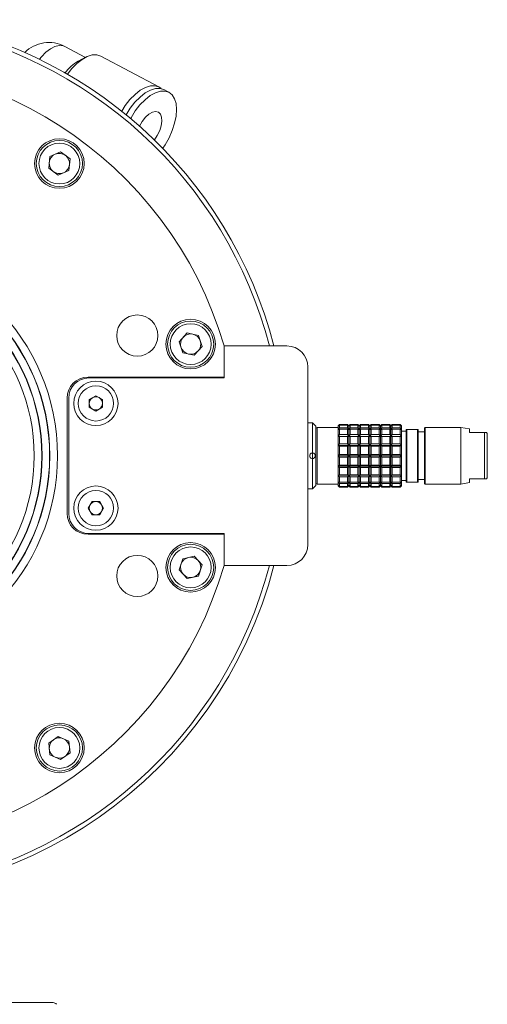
# Model space of a CAD drawing. Header units: inches. Extents: x -4.1 to 23, y -7 to 14.8.
# Tile 76 of 139: x 6.5 to 9.3, y 8.5 to 14.4. Entities that reach past the tile are written whole.
import ezdxf

# ---------------------------------------------------------------- set-up
doc = ezdxf.new("R2010")
doc.units = ezdxf.units.IN
doc.header["$MEASUREMENT"] = 0

msp = doc.modelspace()

# ---------------------------------------------------------------- linework, layer by layer
at = {"color": 7, "linetype": 'Continuous', "lineweight": 15}
for p, q in [((6.8704, 14.125), (6.747, 14.1906)), ((6.8718, 14.1257), (6.8279, 14.1031)), ((7.309, 13.9489), (6.9622, 14.1333)), ((7.309, 13.9489), (7.3229, 13.939)), ((7.3688, 13.9171), (7.3389, 13.933)), ((6.6516, 13.4635), (6.6589, 13.5329)), ((6.6589, 13.5329), (6.7226, 13.5613)), ((6.7791, 13.5203), (6.7226, 13.5613)), ((6.7718, 13.4509), (6.7791, 13.5203)), ((6.6516, 13.4635), (6.708, 13.4225)), ((6.7718, 13.4509), (6.708, 13.4225)), ((7.4303, 12.4284), (7.477, 12.4803)), ((7.477, 12.4803), (7.5453, 12.4658)), ((7.5668, 12.3994), (7.5453, 12.4658)), ((7.4303, 12.4284), (7.4518, 12.362)), ((7.6981, 12.403), (7.6981, 12.2167)), ((8.0731, 12.4027), (7.6981, 12.4027)), ((7.6981, 12.4027), (7.6981, 12.2117)), ((7.5201, 12.3475), (7.4518, 12.362)), ((7.5201, 12.3475), (7.5668, 12.3994)), ((8.1981, 11.2177), (8.1981, 12.2777)), ((7.6981, 12.2167), (6.8861, 12.2167)), ((7.6981, 12.2117), (6.8911, 12.2117)), ((6.7611, 12.0917), (6.7611, 11.4037)), ((6.7711, 12.0917), (6.7711, 11.4037)), ((6.8936, 12.0826), (6.9328, 12.1056)), ((6.8939, 12.0372), (6.8936, 12.0826)), ((6.9328, 12.1056), (6.9723, 12.0832)), ((6.9723, 12.0832), (6.9726, 12.0377)), ((6.9334, 12.0147), (6.8939, 12.0372)), ((6.9726, 12.0377), (6.9334, 12.0147)), ((8.2256, 11.9445), (8.1981, 11.9445)), ((8.2453, 11.9248), (8.2256, 11.9445)), ((8.2256, 11.7643), (8.2256, 11.9445)), ((8.3871, 11.9347), (8.3792, 11.9268)), ((8.3792, 11.9241), (8.3871, 11.933)), ((8.3871, 11.9303), (8.3792, 11.9241)), ((8.4343, 11.9347), (8.3871, 11.9347)), ((8.3871, 11.933), (8.3871, 11.9347)), ((8.3871, 11.933), (8.4343, 11.933)), ((8.3871, 11.9133), (8.3871, 11.9303)), ((8.4343, 11.9303), (8.3871, 11.9303)), ((8.4422, 11.9268), (8.4343, 11.9347)), ((8.4343, 11.933), (8.4343, 11.9347)), ((8.4343, 11.933), (8.4422, 11.9241)), ((8.4343, 11.9133), (8.4343, 11.9303)), ((8.4422, 11.9241), (8.4343, 11.9303)), ((8.45, 11.9347), (8.4422, 11.9268)), ((8.4422, 11.9241), (8.45, 11.933)), ((8.45, 11.9303), (8.4422, 11.9241)), ((8.4973, 11.9347), (8.45, 11.9347)), ((8.45, 11.933), (8.45, 11.9347)), ((8.45, 11.933), (8.4973, 11.933)), ((8.45, 11.9133), (8.45, 11.9303)), ((8.4973, 11.9303), (8.45, 11.9303)), ((8.5052, 11.9268), (8.4973, 11.9347)), ((8.4973, 11.933), (8.4973, 11.9347)), ((8.4973, 11.933), (8.5052, 11.9241)), ((8.4973, 11.9133), (8.4973, 11.9303)), ((8.5052, 11.9241), (8.4973, 11.9303)), ((8.513, 11.9347), (8.5052, 11.9268)), ((8.5052, 11.9241), (8.513, 11.933)), ((8.513, 11.9303), (8.5052, 11.9241)), ((8.5603, 11.9347), (8.513, 11.9347)), ((8.513, 11.933), (8.513, 11.9347)), ((8.513, 11.933), (8.5603, 11.933)), ((8.513, 11.9133), (8.513, 11.9303)), ((8.5603, 11.9303), (8.513, 11.9303)), ((8.5682, 11.9268), (8.5603, 11.9347)), ((8.5603, 11.933), (8.5603, 11.9347)), ((8.5603, 11.933), (8.5682, 11.9241)), ((8.5603, 11.9133), (8.5603, 11.9303)), ((8.5682, 11.9241), (8.5603, 11.9303)), ((8.576, 11.9347), (8.5682, 11.9268)), ((8.5682, 11.9241), (8.576, 11.933)), ((8.576, 11.9303), (8.5682, 11.9241)), ((8.6233, 11.9347), (8.576, 11.9347)), ((8.576, 11.933), (8.576, 11.9347)), ((8.576, 11.933), (8.6233, 11.933)), ((8.576, 11.9133), (8.576, 11.9303)), ((8.6233, 11.9303), (8.576, 11.9303)), ((8.6311, 11.9268), (8.6233, 11.9347)), ((8.6233, 11.933), (8.6233, 11.9347)), ((8.6233, 11.933), (8.6311, 11.9241)), ((8.6233, 11.9133), (8.6233, 11.9303)), ((8.6311, 11.9241), (8.6233, 11.9303)), ((8.639, 11.9347), (8.6311, 11.9268)), ((8.6311, 11.9241), (8.639, 11.933)), ((8.639, 11.9303), (8.6311, 11.9241)), ((8.6863, 11.9347), (8.639, 11.9347)), ((8.639, 11.933), (8.639, 11.9347)), ((8.639, 11.933), (8.6863, 11.933)), ((8.639, 11.9133), (8.639, 11.9303)), ((8.6863, 11.9303), (8.639, 11.9303)), ((8.6941, 11.9268), (8.6863, 11.9347)), ((8.6863, 11.933), (8.6863, 11.9347)), ((8.6863, 11.933), (8.6941, 11.9241)), ((8.6863, 11.9133), (8.6863, 11.9303)), ((8.6941, 11.9241), (8.6863, 11.9303)), ((8.702, 11.9347), (8.6941, 11.9268)), ((8.6941, 11.9241), (8.702, 11.933)), ((8.702, 11.9303), (8.6941, 11.9241)), ((8.7493, 11.9347), (8.702, 11.9347)), ((8.702, 11.933), (8.702, 11.9347)), ((8.702, 11.933), (8.7493, 11.933)), ((8.702, 11.9133), (8.702, 11.9303)), ((8.7493, 11.9303), (8.702, 11.9303)), ((8.7571, 11.9268), (8.7493, 11.9347)), ((8.7493, 11.933), (8.7493, 11.9347)), ((8.7493, 11.933), (8.7571, 11.9241)), ((8.7493, 11.9133), (8.7493, 11.9303)), ((8.7571, 11.9241), (8.7493, 11.9303)), ((8.2453, 11.5705), (8.2453, 11.9248)), ((8.2453, 11.9091), (8.2453, 11.5862)), ((8.3792, 11.917), (8.2532, 11.917)), ((8.3792, 11.9268), (8.3792, 11.9241)), ((8.3792, 11.9241), (8.3792, 11.9028)), ((8.3792, 11.9028), (8.3871, 11.9133)), ((8.3871, 11.9056), (8.3792, 11.9028)), ((8.3792, 11.9028), (8.3792, 11.8628)), ((8.3792, 11.8628), (8.3871, 11.8737)), ((8.3871, 11.9133), (8.4343, 11.9133)), ((8.3871, 11.8737), (8.3871, 11.9056)), ((8.4343, 11.9056), (8.3871, 11.9056)), ((8.3871, 11.8737), (8.4343, 11.8737)), ((8.4343, 11.9133), (8.4422, 11.9028)), ((8.4343, 11.8737), (8.4343, 11.9056)), ((8.4422, 11.9028), (8.4343, 11.9056)), ((8.4343, 11.8737), (8.4422, 11.8628)), ((8.4422, 11.9241), (8.4422, 11.9268)), ((8.4422, 11.9028), (8.4422, 11.9241)), ((8.4422, 11.9028), (8.45, 11.9133)), ((8.45, 11.9056), (8.4422, 11.9028)), ((8.4422, 11.8628), (8.4422, 11.9028)), ((8.4422, 11.8628), (8.45, 11.8737)), ((8.45, 11.9133), (8.4973, 11.9133)), ((8.45, 11.8737), (8.45, 11.9056)), ((8.4973, 11.9056), (8.45, 11.9056)), ((8.45, 11.8737), (8.4973, 11.8737)), ((8.4973, 11.9133), (8.5052, 11.9028)), ((8.4973, 11.8737), (8.4973, 11.9056)), ((8.5052, 11.9028), (8.4973, 11.9056)), ((8.4973, 11.8737), (8.5052, 11.8628)), ((8.5052, 11.9241), (8.5052, 11.9268)), ((8.5052, 11.9028), (8.5052, 11.9241)), ((8.5052, 11.9028), (8.513, 11.9133)), ((8.513, 11.9056), (8.5052, 11.9028)), ((8.5052, 11.8628), (8.5052, 11.9028)), ((8.5052, 11.8628), (8.513, 11.8737)), ((8.513, 11.9133), (8.5603, 11.9133)), ((8.513, 11.8737), (8.513, 11.9056)), ((8.5603, 11.9056), (8.513, 11.9056)), ((8.513, 11.8737), (8.5603, 11.8737)), ((8.5603, 11.9133), (8.5682, 11.9028)), ((8.5603, 11.8737), (8.5603, 11.9056)), ((8.5682, 11.9028), (8.5603, 11.9056)), ((8.5603, 11.8737), (8.5682, 11.8628)), ((8.5682, 11.9241), (8.5682, 11.9268)), ((8.5682, 11.9028), (8.5682, 11.9241)), ((8.5682, 11.9028), (8.576, 11.9133)), ((8.576, 11.9056), (8.5682, 11.9028)), ((8.5682, 11.8628), (8.5682, 11.9028)), ((8.5682, 11.8628), (8.576, 11.8737)), ((8.576, 11.9133), (8.6233, 11.9133)), ((8.576, 11.8737), (8.576, 11.9056)), ((8.6233, 11.9056), (8.576, 11.9056)), ((8.576, 11.8737), (8.6233, 11.8737)), ((8.6233, 11.9133), (8.6311, 11.9028)), ((8.6233, 11.8737), (8.6233, 11.9056)), ((8.6311, 11.9028), (8.6233, 11.9056)), ((8.6233, 11.8737), (8.6311, 11.8628)), ((8.6311, 11.9241), (8.6311, 11.9268)), ((8.6311, 11.9028), (8.6311, 11.9241)), ((8.6311, 11.9028), (8.639, 11.9133)), ((8.639, 11.9056), (8.6311, 11.9028)), ((8.6311, 11.8628), (8.6311, 11.9028)), ((8.6311, 11.8628), (8.639, 11.8737)), ((8.639, 11.9133), (8.6863, 11.9133)), ((8.639, 11.8737), (8.639, 11.9056)), ((8.6863, 11.9056), (8.639, 11.9056)), ((8.639, 11.8737), (8.6863, 11.8737)), ((8.6863, 11.9133), (8.6941, 11.9028)), ((8.6863, 11.8737), (8.6863, 11.9056)), ((8.6941, 11.9028), (8.6863, 11.9056)), ((8.6863, 11.8737), (8.6941, 11.8628)), ((8.6941, 11.9241), (8.6941, 11.9268)), ((8.6941, 11.9028), (8.6941, 11.9241)), ((8.6941, 11.9028), (8.702, 11.9133)), ((8.702, 11.9056), (8.6941, 11.9028)), ((8.6941, 11.8628), (8.6941, 11.9028)), ((8.6941, 11.8628), (8.702, 11.8737)), ((8.702, 11.9133), (8.7493, 11.9133)), ((8.702, 11.8737), (8.702, 11.9056)), ((8.7493, 11.9056), (8.702, 11.9056)), ((8.702, 11.8737), (8.7493, 11.8737)), ((8.7493, 11.9133), (8.7571, 11.9028)), ((8.7493, 11.8737), (8.7493, 11.9056)), ((8.7571, 11.9028), (8.7493, 11.9056)), ((8.7493, 11.8737), (8.7571, 11.8628)), ((8.7571, 11.9241), (8.7571, 11.9268)), ((8.7571, 11.9028), (8.7571, 11.9241)), ((8.7571, 11.8628), (8.7571, 11.9028)), ((8.7847, 11.8953), (8.7571, 11.8953)), ((8.7847, 11.9051), (8.7847, 11.5902)), ((8.7886, 11.9051), (8.7847, 11.9051)), ((8.7886, 11.5902), (8.7886, 11.9051)), ((8.8516, 11.9051), (8.7886, 11.9051)), ((8.8516, 11.5902), (8.8516, 11.9051)), ((8.8556, 11.9051), (8.8516, 11.9051)), ((8.8556, 11.5902), (8.8556, 11.9051)), ((8.8949, 11.8894), (8.8556, 11.8894)), ((8.8989, 11.917), (8.8949, 11.913)), ((8.8949, 11.913), (8.8949, 11.5823)), ((9.1115, 11.917), (8.8989, 11.917)), ((8.8989, 11.5784), (8.8989, 11.917)), ((9.1626, 11.9079), (9.1115, 11.917)), ((9.1115, 11.5784), (9.1115, 11.917)), ((9.1626, 11.8855), (9.1626, 11.9079)), ((9.2343, 11.8855), (9.1626, 11.8855)), ((9.2417, 11.8855), (9.2343, 11.8855)), ((9.2527, 11.8855), (9.2417, 11.8855)), ((9.2527, 11.6099), (9.2527, 11.8855)), ((9.2689, 11.6227), (9.2689, 11.8727)), ((8.3871, 11.8619), (8.3792, 11.8628)), ((8.3792, 11.8628), (8.3792, 11.8089)), ((8.3792, 11.8628), (8.4422, 11.8628)), ((8.3792, 11.8089), (8.3871, 11.8188)), ((8.3871, 11.8188), (8.3871, 11.8619)), ((8.4343, 11.8619), (8.3871, 11.8619)), ((8.3871, 11.8188), (8.4343, 11.8188)), ((8.4422, 11.8628), (8.4343, 11.8619)), ((8.4343, 11.8188), (8.4343, 11.8619)), ((8.4343, 11.8188), (8.4422, 11.8089)), ((8.4422, 11.8089), (8.4422, 11.8628)), ((8.45, 11.8619), (8.4422, 11.8628)), ((8.4422, 11.8628), (8.5052, 11.8628)), ((8.4422, 11.8089), (8.45, 11.8188)), ((8.45, 11.8188), (8.45, 11.8619)), ((8.4973, 11.8619), (8.45, 11.8619)), ((8.45, 11.8188), (8.4973, 11.8188)), ((8.5052, 11.8628), (8.4973, 11.8619)), ((8.4973, 11.8188), (8.4973, 11.8619)), ((8.4973, 11.8188), (8.5052, 11.8089)), ((8.5052, 11.8089), (8.5052, 11.8628)), ((8.513, 11.8619), (8.5052, 11.8628)), ((8.5052, 11.8628), (8.5682, 11.8628)), ((8.5052, 11.8089), (8.513, 11.8188)), ((8.513, 11.8188), (8.513, 11.8619)), ((8.5603, 11.8619), (8.513, 11.8619)), ((8.513, 11.8188), (8.5603, 11.8188)), ((8.5682, 11.8628), (8.5603, 11.8619)), ((8.5603, 11.8188), (8.5603, 11.8619)), ((8.5603, 11.8188), (8.5682, 11.8089)), ((8.5682, 11.8089), (8.5682, 11.8628)), ((8.576, 11.8619), (8.5682, 11.8628)), ((8.5682, 11.8628), (8.6311, 11.8628)), ((8.5682, 11.8089), (8.576, 11.8188)), ((8.576, 11.8188), (8.576, 11.8619)), ((8.6233, 11.8619), (8.576, 11.8619)), ((8.576, 11.8188), (8.6233, 11.8188)), ((8.6311, 11.8628), (8.6233, 11.8619)), ((8.6233, 11.8188), (8.6233, 11.8619)), ((8.6233, 11.8188), (8.6311, 11.8089)), ((8.6311, 11.8089), (8.6311, 11.8628)), ((8.639, 11.8619), (8.6311, 11.8628)), ((8.6311, 11.8628), (8.6941, 11.8628)), ((8.6311, 11.8089), (8.639, 11.8188)), ((8.639, 11.8188), (8.639, 11.8619)), ((8.6863, 11.8619), (8.639, 11.8619)), ((8.639, 11.8188), (8.6863, 11.8188)), ((8.6941, 11.8628), (8.6863, 11.8619)), ((8.6863, 11.8188), (8.6863, 11.8619)), ((8.6863, 11.8188), (8.6941, 11.8089)), ((8.6941, 11.8089), (8.6941, 11.8628)), ((8.702, 11.8619), (8.6941, 11.8628)), ((8.6941, 11.8628), (8.7571, 11.8628)), ((8.6941, 11.8089), (8.702, 11.8188)), ((8.702, 11.8188), (8.702, 11.8619)), ((8.7493, 11.8619), (8.702, 11.8619)), ((8.702, 11.8188), (8.7493, 11.8188)), ((8.7571, 11.8628), (8.7493, 11.8619)), ((8.7493, 11.8188), (8.7493, 11.8619)), ((8.7493, 11.8188), (8.7571, 11.8089)), ((8.7571, 11.8089), (8.7571, 11.8628)), ((8.2256, 11.731), (8.2256, 11.7643)), ((8.3792, 11.8089), (8.3792, 11.7477)), ((8.3871, 11.8043), (8.3792, 11.8089)), ((8.3792, 11.8089), (8.4422, 11.8089)), ((8.3792, 11.7477), (8.3871, 11.7554)), ((8.3871, 11.7554), (8.3871, 11.8043)), ((8.4343, 11.8043), (8.3871, 11.8043)), ((8.3871, 11.7554), (8.4343, 11.7554)), ((8.4422, 11.8089), (8.4343, 11.8043)), ((8.4343, 11.7554), (8.4343, 11.8043)), ((8.4343, 11.7554), (8.4422, 11.7477)), ((8.4422, 11.7477), (8.4422, 11.8089)), ((8.45, 11.8043), (8.4422, 11.8089)), ((8.4422, 11.8089), (8.5052, 11.8089)), ((8.4422, 11.7477), (8.45, 11.7554)), ((8.45, 11.7554), (8.45, 11.8043)), ((8.4973, 11.8043), (8.45, 11.8043)), ((8.45, 11.7554), (8.4973, 11.7554)), ((8.5052, 11.8089), (8.4973, 11.8043)), ((8.4973, 11.7554), (8.4973, 11.8043)), ((8.4973, 11.7554), (8.5052, 11.7477)), ((8.5052, 11.7477), (8.5052, 11.8089)), ((8.513, 11.8043), (8.5052, 11.8089)), ((8.5052, 11.8089), (8.5682, 11.8089)), ((8.5052, 11.7477), (8.513, 11.7554)), ((8.513, 11.7554), (8.513, 11.8043)), ((8.5603, 11.8043), (8.513, 11.8043)), ((8.513, 11.7554), (8.5603, 11.7554)), ((8.5682, 11.8089), (8.5603, 11.8043)), ((8.5603, 11.7554), (8.5603, 11.8043)), ((8.5603, 11.7554), (8.5682, 11.7477)), ((8.5682, 11.7477), (8.5682, 11.8089)), ((8.576, 11.8043), (8.5682, 11.8089)), ((8.5682, 11.8089), (8.6311, 11.8089)), ((8.5682, 11.7477), (8.576, 11.7554)), ((8.576, 11.7554), (8.576, 11.8043)), ((8.6233, 11.8043), (8.576, 11.8043)), ((8.576, 11.7554), (8.6233, 11.7554)), ((8.6311, 11.8089), (8.6233, 11.8043)), ((8.6233, 11.7554), (8.6233, 11.8043)), ((8.6233, 11.7554), (8.6311, 11.7477)), ((8.6311, 11.7477), (8.6311, 11.8089)), ((8.639, 11.8043), (8.6311, 11.8089)), ((8.6311, 11.8089), (8.6941, 11.8089)), ((8.6311, 11.7477), (8.639, 11.7554)), ((8.639, 11.7554), (8.639, 11.8043)), ((8.6863, 11.8043), (8.639, 11.8043)), ((8.639, 11.7554), (8.6863, 11.7554)), ((8.6941, 11.8089), (8.6863, 11.8043)), ((8.6863, 11.7554), (8.6863, 11.8043)), ((8.6863, 11.7554), (8.6941, 11.7477)), ((8.6941, 11.7477), (8.6941, 11.8089)), ((8.702, 11.8043), (8.6941, 11.8089)), ((8.6941, 11.8089), (8.7571, 11.8089)), ((8.6941, 11.7477), (8.702, 11.7554)), ((8.702, 11.7554), (8.702, 11.8043)), ((8.7493, 11.8043), (8.702, 11.8043)), ((8.702, 11.7554), (8.7493, 11.7554)), ((8.7571, 11.8089), (8.7493, 11.8043)), ((8.7493, 11.7554), (8.7493, 11.8043)), ((8.7493, 11.7554), (8.7571, 11.7477)), ((8.7571, 11.7477), (8.7571, 11.8089)), ((8.2256, 11.5508), (8.2256, 11.731)), ((8.3792, 11.7477), (8.4422, 11.7477)), ((8.3871, 11.7399), (8.3792, 11.7477)), ((8.3792, 11.7477), (8.3792, 11.6864)), ((8.4343, 11.7399), (8.3871, 11.7399)), ((8.3871, 11.691), (8.3871, 11.7399)), ((8.4422, 11.7477), (8.4343, 11.7399)), ((8.4343, 11.691), (8.4343, 11.7399)), ((8.4422, 11.6864), (8.4422, 11.7477)), ((8.4422, 11.7477), (8.5052, 11.7477)), ((8.45, 11.7399), (8.4422, 11.7477)), ((8.45, 11.691), (8.45, 11.7399)), ((8.4973, 11.7399), (8.45, 11.7399)), ((8.5052, 11.7477), (8.4973, 11.7399)), ((8.4973, 11.691), (8.4973, 11.7399)), ((8.5052, 11.7477), (8.5682, 11.7477)), ((8.513, 11.7399), (8.5052, 11.7477)), ((8.5052, 11.6864), (8.5052, 11.7477)), ((8.5603, 11.7399), (8.513, 11.7399)), ((8.513, 11.691), (8.513, 11.7399)), ((8.5682, 11.7477), (8.5603, 11.7399)), ((8.5603, 11.691), (8.5603, 11.7399)), ((8.576, 11.7399), (8.5682, 11.7477)), ((8.5682, 11.7477), (8.6311, 11.7477)), ((8.5682, 11.6864), (8.5682, 11.7477)), ((8.576, 11.691), (8.576, 11.7399)), ((8.6233, 11.7399), (8.576, 11.7399)), ((8.6311, 11.7477), (8.6233, 11.7399)), ((8.6233, 11.691), (8.6233, 11.7399)), ((8.639, 11.7399), (8.6311, 11.7477)), ((8.6311, 11.7477), (8.6941, 11.7477)), ((8.6311, 11.6864), (8.6311, 11.7477)), ((8.6863, 11.7399), (8.639, 11.7399)), ((8.639, 11.691), (8.639, 11.7399)), ((8.6941, 11.7477), (8.6863, 11.7399)), ((8.6863, 11.691), (8.6863, 11.7399)), ((8.702, 11.7399), (8.6941, 11.7477)), ((8.6941, 11.7477), (8.7571, 11.7477)), ((8.6941, 11.6864), (8.6941, 11.7477)), ((8.702, 11.691), (8.702, 11.7399)), ((8.7493, 11.7399), (8.702, 11.7399)), ((8.7571, 11.7477), (8.7493, 11.7399)), ((8.7493, 11.691), (8.7493, 11.7399)), ((8.7571, 11.6864), (8.7571, 11.7477)), ((8.3792, 11.6864), (8.3871, 11.691)), ((8.4422, 11.6864), (8.3792, 11.6864)), ((8.3871, 11.6765), (8.3792, 11.6864)), ((8.3792, 11.6864), (8.3792, 11.6325)), ((8.3871, 11.691), (8.4343, 11.691)), ((8.3871, 11.6335), (8.3871, 11.6765)), ((8.4343, 11.6765), (8.3871, 11.6765)), ((8.4343, 11.691), (8.4422, 11.6864)), ((8.4422, 11.6864), (8.4343, 11.6765)), ((8.4343, 11.6335), (8.4343, 11.6765)), ((8.4422, 11.6864), (8.45, 11.691)), ((8.5052, 11.6864), (8.4422, 11.6864)), ((8.4422, 11.6325), (8.4422, 11.6864)), ((8.45, 11.6765), (8.4422, 11.6864)), ((8.45, 11.691), (8.4973, 11.691)), ((8.4973, 11.6765), (8.45, 11.6765)), ((8.45, 11.6335), (8.45, 11.6765)), ((8.4973, 11.691), (8.5052, 11.6864)), ((8.5052, 11.6864), (8.4973, 11.6765)), ((8.4973, 11.6335), (8.4973, 11.6765)), ((8.5052, 11.6864), (8.513, 11.691)), ((8.5682, 11.6864), (8.5052, 11.6864)), ((8.513, 11.6765), (8.5052, 11.6864)), ((8.5052, 11.6325), (8.5052, 11.6864)), ((8.513, 11.691), (8.5603, 11.691)), ((8.513, 11.6335), (8.513, 11.6765)), ((8.5603, 11.6765), (8.513, 11.6765)), ((8.5603, 11.691), (8.5682, 11.6864)), ((8.5682, 11.6864), (8.5603, 11.6765)), ((8.5603, 11.6335), (8.5603, 11.6765)), ((8.5682, 11.6864), (8.576, 11.691)), ((8.6311, 11.6864), (8.5682, 11.6864)), ((8.576, 11.6765), (8.5682, 11.6864)), ((8.5682, 11.6325), (8.5682, 11.6864)), ((8.576, 11.691), (8.6233, 11.691)), ((8.576, 11.6335), (8.576, 11.6765)), ((8.6233, 11.6765), (8.576, 11.6765)), ((8.6233, 11.691), (8.6311, 11.6864)), ((8.6311, 11.6864), (8.6233, 11.6765)), ((8.6233, 11.6335), (8.6233, 11.6765)), ((8.6311, 11.6864), (8.639, 11.691)), ((8.6941, 11.6864), (8.6311, 11.6864)), ((8.6311, 11.6325), (8.6311, 11.6864)), ((8.639, 11.6765), (8.6311, 11.6864)), ((8.639, 11.691), (8.6863, 11.691)), ((8.6863, 11.6765), (8.639, 11.6765)), ((8.639, 11.6335), (8.639, 11.6765)), ((8.6863, 11.691), (8.6941, 11.6864)), ((8.6941, 11.6864), (8.6863, 11.6765)), ((8.6863, 11.6335), (8.6863, 11.6765)), ((8.6941, 11.6864), (8.702, 11.691)), ((8.7571, 11.6864), (8.6941, 11.6864)), ((8.6941, 11.6325), (8.6941, 11.6864)), ((8.702, 11.6765), (8.6941, 11.6864)), ((8.702, 11.691), (8.7493, 11.691)), ((8.7493, 11.6765), (8.702, 11.6765)), ((8.702, 11.6335), (8.702, 11.6765)), ((8.7493, 11.691), (8.7571, 11.6864)), ((8.7571, 11.6864), (8.7493, 11.6765)), ((8.7493, 11.6335), (8.7493, 11.6765)), ((8.7571, 11.6325), (8.7571, 11.6864)), ((8.2532, 11.5784), (8.3792, 11.5784)), ((8.3792, 11.6325), (8.3871, 11.6335)), ((8.3792, 11.6325), (8.4422, 11.6325)), ((8.3871, 11.6216), (8.3792, 11.6325)), ((8.3792, 11.6325), (8.3792, 11.5925)), ((8.3792, 11.5925), (8.3871, 11.5897)), ((8.3871, 11.582), (8.3792, 11.5925)), ((8.3792, 11.5925), (8.3792, 11.5712)), ((8.3871, 11.6335), (8.4343, 11.6335)), ((8.3871, 11.5897), (8.3871, 11.6216)), ((8.4343, 11.6216), (8.3871, 11.6216)), ((8.3871, 11.5897), (8.4343, 11.5897)), ((8.4343, 11.582), (8.3871, 11.582)), ((8.3871, 11.565), (8.3871, 11.582)), ((8.4343, 11.6335), (8.4422, 11.6325)), ((8.4422, 11.6325), (8.4343, 11.6216)), ((8.4343, 11.5897), (8.4343, 11.6216)), ((8.4343, 11.5897), (8.4422, 11.5925)), ((8.4422, 11.5925), (8.4343, 11.582)), ((8.4343, 11.565), (8.4343, 11.582)), ((8.4422, 11.6325), (8.45, 11.6335)), ((8.4422, 11.6325), (8.5052, 11.6325)), ((8.4422, 11.5925), (8.4422, 11.6325)), ((8.45, 11.6216), (8.4422, 11.6325)), ((8.4422, 11.5925), (8.45, 11.5897)), ((8.45, 11.582), (8.4422, 11.5925)), ((8.4422, 11.5712), (8.4422, 11.5925)), ((8.45, 11.6335), (8.4973, 11.6335)), ((8.4973, 11.6216), (8.45, 11.6216)), ((8.45, 11.5897), (8.45, 11.6216)), ((8.45, 11.5897), (8.4973, 11.5897)), ((8.4973, 11.582), (8.45, 11.582)), ((8.45, 11.565), (8.45, 11.582)), ((8.4973, 11.6335), (8.5052, 11.6325)), ((8.5052, 11.6325), (8.4973, 11.6216)), ((8.4973, 11.5897), (8.4973, 11.6216)), ((8.4973, 11.5897), (8.5052, 11.5925)), ((8.5052, 11.5925), (8.4973, 11.582)), ((8.4973, 11.565), (8.4973, 11.582)), ((8.5052, 11.6325), (8.513, 11.6335)), ((8.5052, 11.6325), (8.5682, 11.6325)), ((8.513, 11.6216), (8.5052, 11.6325)), ((8.5052, 11.5925), (8.5052, 11.6325)), ((8.5052, 11.5925), (8.513, 11.5897)), ((8.513, 11.582), (8.5052, 11.5925)), ((8.5052, 11.5712), (8.5052, 11.5925)), ((8.513, 11.6335), (8.5603, 11.6335)), ((8.513, 11.5897), (8.513, 11.6216)), ((8.5603, 11.6216), (8.513, 11.6216)), ((8.513, 11.5897), (8.5603, 11.5897)), ((8.5603, 11.582), (8.513, 11.582)), ((8.513, 11.565), (8.513, 11.582)), ((8.5603, 11.6335), (8.5682, 11.6325)), ((8.5682, 11.6325), (8.5603, 11.6216)), ((8.5603, 11.5897), (8.5603, 11.6216)), ((8.5603, 11.5897), (8.5682, 11.5925)), ((8.5682, 11.5925), (8.5603, 11.582)), ((8.5603, 11.565), (8.5603, 11.582)), ((8.5682, 11.6325), (8.576, 11.6335)), ((8.5682, 11.6325), (8.6311, 11.6325)), ((8.576, 11.6216), (8.5682, 11.6325)), ((8.5682, 11.5925), (8.5682, 11.6325)), ((8.5682, 11.5925), (8.576, 11.5897)), ((8.5682, 11.5712), (8.5682, 11.5925)), ((8.576, 11.582), (8.5682, 11.5925)), ((8.576, 11.6335), (8.6233, 11.6335)), ((8.6233, 11.6216), (8.576, 11.6216)), ((8.576, 11.5897), (8.576, 11.6216)), ((8.576, 11.5897), (8.6233, 11.5897)), ((8.6233, 11.582), (8.576, 11.582)), ((8.576, 11.565), (8.576, 11.582)), ((8.6233, 11.6335), (8.6311, 11.6325)), ((8.6311, 11.6325), (8.6233, 11.6216)), ((8.6233, 11.5897), (8.6233, 11.6216)), ((8.6233, 11.5897), (8.6311, 11.5925)), ((8.6311, 11.5925), (8.6233, 11.582)), ((8.6233, 11.565), (8.6233, 11.582)), ((8.6311, 11.6325), (8.639, 11.6335)), ((8.6311, 11.6325), (8.6941, 11.6325)), ((8.639, 11.6216), (8.6311, 11.6325)), ((8.6311, 11.5925), (8.6311, 11.6325)), ((8.6311, 11.5925), (8.639, 11.5897)), ((8.6311, 11.5712), (8.6311, 11.5925)), ((8.639, 11.582), (8.6311, 11.5925)), ((8.639, 11.6335), (8.6863, 11.6335)), ((8.6863, 11.6216), (8.639, 11.6216)), ((8.639, 11.5897), (8.639, 11.6216)), ((8.639, 11.5897), (8.6863, 11.5897)), ((8.639, 11.565), (8.639, 11.582)), ((8.6863, 11.582), (8.639, 11.582)), ((8.6863, 11.6335), (8.6941, 11.6325)), ((8.6941, 11.6325), (8.6863, 11.6216)), ((8.6863, 11.5897), (8.6863, 11.6216)), ((8.6863, 11.5897), (8.6941, 11.5925)), ((8.6941, 11.5925), (8.6863, 11.582)), ((8.6863, 11.565), (8.6863, 11.582)), ((8.6941, 11.6325), (8.702, 11.6335)), ((8.6941, 11.6325), (8.7571, 11.6325)), ((8.702, 11.6216), (8.6941, 11.6325)), ((8.6941, 11.5925), (8.6941, 11.6325)), ((8.6941, 11.5925), (8.702, 11.5897)), ((8.702, 11.582), (8.6941, 11.5925)), ((8.6941, 11.5712), (8.6941, 11.5925)), ((8.702, 11.6335), (8.7493, 11.6335)), ((8.7493, 11.6216), (8.702, 11.6216)), ((8.702, 11.5897), (8.702, 11.6216)), ((8.702, 11.5897), (8.7493, 11.5897)), ((8.7493, 11.582), (8.702, 11.582)), ((8.702, 11.565), (8.702, 11.582)), ((8.7493, 11.6335), (8.7571, 11.6325)), ((8.7571, 11.6325), (8.7493, 11.6216)), ((8.7493, 11.5897), (8.7493, 11.6216)), ((8.7493, 11.5897), (8.7571, 11.5925)), ((8.7571, 11.5925), (8.7493, 11.582)), ((8.7493, 11.565), (8.7493, 11.582)), ((8.7571, 11.5925), (8.7571, 11.6325)), ((8.7571, 11.6), (8.7847, 11.6)), ((8.7571, 11.5712), (8.7571, 11.5925)), ((8.7847, 11.5902), (8.7886, 11.5902)), ((8.7886, 11.5902), (8.8516, 11.5902)), ((8.8516, 11.5902), (8.8556, 11.5902)), ((8.8556, 11.6059), (8.8949, 11.6059)), ((8.8949, 11.5823), (8.8989, 11.5784)), ((8.8989, 11.5784), (9.1115, 11.5784)), ((9.1115, 11.5784), (9.1626, 11.5874)), ((9.1626, 11.5874), (9.1626, 11.6099)), ((9.1626, 11.6099), (9.2343, 11.6099)), ((9.2343, 11.6099), (9.2417, 11.6099)), ((9.2417, 11.6099), (9.2527, 11.6099)), ((8.1981, 11.5508), (8.2256, 11.5508)), ((8.2256, 11.5508), (8.2453, 11.5705)), ((8.3792, 11.5712), (8.3871, 11.565)), ((8.3871, 11.5623), (8.3792, 11.5712)), ((8.3792, 11.5712), (8.3792, 11.5685)), ((8.3792, 11.5685), (8.3871, 11.5607)), ((8.3871, 11.565), (8.4343, 11.565)), ((8.4343, 11.5623), (8.3871, 11.5623)), ((8.3871, 11.5607), (8.3871, 11.5623)), ((8.3871, 11.5607), (8.4343, 11.5607)), ((8.4343, 11.565), (8.4422, 11.5712)), ((8.4422, 11.5712), (8.4343, 11.5623)), ((8.4343, 11.5607), (8.4422, 11.5685)), ((8.4343, 11.5607), (8.4343, 11.5623)), ((8.4422, 11.5712), (8.45, 11.565)), ((8.4422, 11.5685), (8.4422, 11.5712)), ((8.45, 11.5623), (8.4422, 11.5712)), ((8.4422, 11.5685), (8.45, 11.5607)), ((8.45, 11.565), (8.4973, 11.565)), ((8.45, 11.5607), (8.45, 11.5623)), ((8.4973, 11.5623), (8.45, 11.5623)), ((8.45, 11.5607), (8.4973, 11.5607)), ((8.4973, 11.565), (8.5052, 11.5712)), ((8.5052, 11.5712), (8.4973, 11.5623)), ((8.4973, 11.5607), (8.5052, 11.5685)), ((8.4973, 11.5607), (8.4973, 11.5623)), ((8.5052, 11.5712), (8.513, 11.565)), ((8.513, 11.5623), (8.5052, 11.5712)), ((8.5052, 11.5685), (8.5052, 11.5712)), ((8.5052, 11.5685), (8.513, 11.5607)), ((8.513, 11.565), (8.5603, 11.565)), ((8.5603, 11.5623), (8.513, 11.5623)), ((8.513, 11.5607), (8.513, 11.5623)), ((8.513, 11.5607), (8.5603, 11.5607)), ((8.5603, 11.565), (8.5682, 11.5712)), ((8.5682, 11.5712), (8.5603, 11.5623)), ((8.5603, 11.5607), (8.5682, 11.5685)), ((8.5603, 11.5607), (8.5603, 11.5623)), ((8.5682, 11.5712), (8.576, 11.565)), ((8.5682, 11.5685), (8.5682, 11.5712)), ((8.576, 11.5623), (8.5682, 11.5712)), ((8.5682, 11.5685), (8.576, 11.5607)), ((8.576, 11.565), (8.6233, 11.565)), ((8.6233, 11.5623), (8.576, 11.5623)), ((8.576, 11.5607), (8.576, 11.5623)), ((8.576, 11.5607), (8.6233, 11.5607)), ((8.6233, 11.565), (8.6311, 11.5712)), ((8.6311, 11.5712), (8.6233, 11.5623)), ((8.6233, 11.5607), (8.6311, 11.5685)), ((8.6233, 11.5607), (8.6233, 11.5623)), ((8.6311, 11.5712), (8.639, 11.565)), ((8.639, 11.5623), (8.6311, 11.5712)), ((8.6311, 11.5685), (8.6311, 11.5712)), ((8.6311, 11.5685), (8.639, 11.5607)), ((8.639, 11.565), (8.6863, 11.565)), ((8.6863, 11.5623), (8.639, 11.5623)), ((8.639, 11.5607), (8.639, 11.5623)), ((8.639, 11.5607), (8.6863, 11.5607)), ((8.6863, 11.565), (8.6941, 11.5712)), ((8.6941, 11.5712), (8.6863, 11.5623)), ((8.6863, 11.5607), (8.6941, 11.5685)), ((8.6863, 11.5607), (8.6863, 11.5623)), ((8.6941, 11.5712), (8.702, 11.565)), ((8.702, 11.5623), (8.6941, 11.5712)), ((8.6941, 11.5685), (8.6941, 11.5712)), ((8.6941, 11.5685), (8.702, 11.5607)), ((8.702, 11.565), (8.7493, 11.565)), ((8.7493, 11.5623), (8.702, 11.5623)), ((8.702, 11.5607), (8.702, 11.5623)), ((8.702, 11.5607), (8.7493, 11.5607)), ((8.7493, 11.565), (8.7571, 11.5712)), ((8.7571, 11.5712), (8.7493, 11.5623)), ((8.7493, 11.5607), (8.7571, 11.5685)), ((8.7493, 11.5607), (8.7493, 11.5623)), ((8.7571, 11.5685), (8.7571, 11.5712)), ((6.8876, 11.4352), (6.9103, 11.4745)), ((6.9103, 11.4745), (6.9558, 11.4745)), ((6.9558, 11.4745), (6.9785, 11.4352)), ((6.9103, 11.3958), (6.8876, 11.4352)), ((6.9785, 11.4352), (6.9558, 11.3958)), ((6.9558, 11.3958), (6.9103, 11.3958)), ((6.8861, 11.2787), (7.6981, 11.2787)), ((6.8911, 11.2837), (7.6981, 11.2837)), ((7.6981, 11.2837), (7.6981, 11.0927)), ((7.6981, 11.2787), (7.6981, 11.0923)), ((7.4518, 11.1333), (7.4303, 11.0669)), ((7.4518, 11.1333), (7.5201, 11.1478)), ((7.5201, 11.1478), (7.5668, 11.0959)), ((7.477, 11.015), (7.4303, 11.0669)), ((7.5453, 11.0295), (7.5668, 11.0959)), ((7.6981, 11.0927), (8.0731, 11.0927)), ((7.477, 11.015), (7.5453, 11.0295)), ((6.708, 10.0728), (6.6516, 10.0318)), ((6.708, 10.0728), (6.7718, 10.0445)), ((6.6589, 9.9624), (6.6516, 10.0318)), ((6.7718, 10.0445), (6.7791, 9.975)), ((6.6589, 9.9624), (6.7226, 9.934)), ((6.7226, 9.934), (6.7791, 9.975)), ((6.6776, 8.4834), (4.2186, 8.4834))]:
    msp.add_line(p, q, dxfattribs=at)
at = {"color": 8, "linetype": 'Continuous', "lineweight": 15}
msp.add_line((8.2532, 11.5784), (8.2532, 11.917), dxfattribs=at)
at = {"color": 8, "linetype": 'Continuous', "lineweight": 15, "flags": 128}
msp.add_lwpolyline([(6.5957, 14.1141), (6.6079, 14.1292), (6.6345, 14.1563), (6.662, 14.1772), (6.6889, 14.1909), (6.7143, 14.1968), (6.737, 14.1947), (6.747, 14.1906)], dxfattribs=at)
at = {"color": 7, "linetype": 'Continuous', "lineweight": 15, "flags": 128}
for points in [[(6.7636, 14.025), (6.7898, 14.0582), (6.82, 14.0891), (6.8512, 14.1135), (6.882, 14.1306), (6.9115, 14.1398), (6.9385, 14.1407), (6.9622, 14.1333)], [(7.087, 13.8045), (7.1082, 13.8376), (7.1366, 13.8738), (7.1668, 13.9047), (7.1979, 13.9291), (7.2288, 13.9462), (7.2583, 13.9554), (7.2853, 13.9563), (7.309, 13.9489)], [(7.1137, 13.783), (7.1381, 13.8217), (7.1664, 13.8579), (7.1967, 13.8888), (7.2278, 13.9132), (7.2587, 13.9303), (7.2882, 13.9395), (7.3152, 13.9404), (7.3389, 13.933)], [(7.1402, 13.761), (7.1427, 13.7655), (7.168, 13.8058), (7.1963, 13.842), (7.2266, 13.8729), (7.2577, 13.8973), (7.2886, 13.9144), (7.3181, 13.9236), (7.3451, 13.9245), (7.3688, 13.9171)], [(7.3688, 13.9171), (7.3881, 13.9017), (7.4025, 13.8788), (7.4113, 13.8492), (7.4144, 13.814), (7.4115, 13.7745), (7.4029, 13.7322), (7.3887, 13.6884), (7.3695, 13.645), (7.346, 13.6032), (7.3322, 13.5826)], [(7.1933, 13.7152), (7.1936, 13.7158), (7.2096, 13.7436), (7.2287, 13.7678), (7.2494, 13.7865), (7.2702, 13.7985), (7.2895, 13.8027), (7.3059, 13.7989)], [(7.3059, 13.7989), (7.3182, 13.7874), (7.3255, 13.7691), (7.3272, 13.7452), (7.3232, 13.7175), (7.3138, 13.6882), (7.2998, 13.6593), (7.282, 13.6331), (7.2819, 13.6329)]]:
    msp.add_lwpolyline(points, dxfattribs=at)
at = {"color": 7, "linetype": 'Continuous', "lineweight": 15}
for centre, radius in [((6.7153, 13.4919), 0.148), ((6.7153, 13.4919), 0.1378), ((6.7153, 13.4919), 0.122), ((5.4481, 11.7477), 1.256), ((5.4481, 11.7477), 1.2108), ((5.4481, 11.7477), 1.2091), ((5.4481, 11.7477), 1.1639), ((5.4481, 11.7477), 1.1622), ((5.4481, 11.7477), 1.117), ((7.1803, 12.4652), 0.123), ((7.4986, 12.4139), 0.148), ((7.4986, 12.4139), 0.1378), ((7.4986, 12.4139), 0.122), ((6.9331, 12.0602), 0.1323), ((6.9331, 12.0602), 0.1053), ((6.9331, 11.4352), 0.1323), ((6.9331, 11.4352), 0.1053), ((7.4986, 11.0814), 0.148), ((7.4986, 11.0814), 0.1378), ((7.4986, 11.0814), 0.122), ((7.1803, 11.0301), 0.123), ((6.7153, 10.0034), 0.148), ((6.7153, 10.0034), 0.1378), ((6.7153, 10.0034), 0.122)]:
    msp.add_circle(centre, radius, dxfattribs=at)
for centre, radius, start, end in [((5.4481, 11.7477), 2.63, 14.42127, 81.73488), ((5.4481, 11.7477), 2.63, 101.39586, 345.57873), ((6.6524, 14.0127), 0.2016, 62, 135.38575), ((5.4481, 11.7477), 2.3435, 16.23924, 343.76076), ((6.9504, 13.8862), 0.2491, 119.46491, 143.84466), ((6.7153, 13.4919), 0.0605, 114, 174), ((6.7153, 13.4919), 0.0605, 54, 114), ((6.7153, 13.4919), 0.0605, 354, 54), ((6.7153, 13.4919), 0.0605, 174, 234), ((6.7153, 13.4919), 0.0605, 294, 354), ((6.7153, 13.4919), 0.0605, 234, 294), ((7.4986, 12.4139), 0.0605, 78, 138), ((7.4986, 12.4139), 0.0605, 18, 78), ((7.4986, 12.4139), 0.0605, 138, 198), ((7.4986, 12.4139), 0.0605, 318, 18), ((8.0731, 12.2777), 0.125, 0, 90), ((7.4986, 12.4139), 0.0605, 198, 258), ((7.4986, 12.4139), 0.0605, 258, 318), ((6.8861, 12.0917), 0.125, 90, 180), ((6.8911, 12.0917), 0.12, 90, 180), ((6.9331, 12.0602), 0.0394, 120.39289, 180.39289), ((6.9331, 12.0602), 0.0394, 180.39289, 240.39289), ((6.9331, 12.0602), 0.0394, 60.39289, 120.39289), ((6.9331, 12.0602), 0.0394, 0.39289, 60.39289), ((6.9331, 12.0602), 0.0394, 300.39289, 0.39289), ((6.9331, 12.0602), 0.0394, 240.39289, 300.39289), ((8.2532, 11.9091), 0.00787, 90, 180), ((9.2493, 11.8727), 0.0197, 0, 41.05331), ((8.2532, 11.5862), 0.00787, 180, 270), ((9.2493, 11.6227), 0.0197, 319.00565, 0), ((6.9331, 11.4352), 0.0394, 90, 150), ((6.9331, 11.4352), 0.0394, 30, 90), ((6.8861, 11.4037), 0.125, 180, 270), ((6.8911, 11.4037), 0.12, 180, 270), ((6.9331, 11.4352), 0.0394, 150, 210), ((6.9331, 11.4352), 0.0394, 210, 270), ((6.9331, 11.4352), 0.0394, 270, 330), ((6.9331, 11.4352), 0.0394, 330, 30), ((8.0731, 11.2177), 0.125, 270, 0), ((7.4986, 11.0814), 0.0605, 102, 162), ((7.4986, 11.0814), 0.0605, 42, 102), ((7.4986, 11.0814), 0.0605, 342, 42), ((7.4986, 11.0814), 0.0605, 162, 222), ((7.4986, 11.0814), 0.0605, 282, 342), ((7.4986, 11.0814), 0.0605, 222, 282), ((6.7153, 10.0034), 0.0605, 126, 186), ((6.7153, 10.0034), 0.0605, 66, 126), ((6.7153, 10.0034), 0.0605, 6, 66), ((6.7153, 10.0034), 0.0605, 186, 246), ((6.7153, 10.0034), 0.0605, 306, 6), ((6.7153, 10.0034), 0.0605, 246, 306), ((6.6776, 8.4569), 0.0265, 38.50929, 90)]:
    msp.add_arc(centre, radius, start, end, dxfattribs=at)
at = {"color": 8, "linetype": 'Continuous', "lineweight": 15}
for start, end in [(14.56743, 80.38991), (277.9535, 345.43257)]:
    msp.add_arc((5.4481, 11.7477), 2.6042, start, end, dxfattribs=at)
at = {"color": 7, "linetype": 'Continuous', "lineweight": 15}
for points, knots in [([(9.2639, 11.8855), (9.264, 11.8855), (9.2642, 11.8855), (9.2628, 11.8855), (9.2601, 11.8855), (9.2561, 11.8855), (9.2537, 11.8855), (9.2527, 11.8855)], [0, 0, 0, 0, 0.17236, 0.481565, 0.799096, 0.915103, 1, 1, 1, 1]), ([(8.2256, 11.7643), (8.2238, 11.7641), (8.22, 11.7638), (8.2151, 11.7609), (8.2113, 11.7567), (8.2091, 11.7514), (8.2088, 11.7457), (8.2104, 11.7403), (8.2137, 11.7356), (8.2183, 11.7324), (8.2226, 11.7311), (8.225, 11.731), (8.2256, 11.731)], [0, 0, 0, 0, 0.10711, 0.214212, 0.321554, 0.429054, 0.536293, 0.64326, 0.750367, 0.857807, 0.965257, 1, 1, 1, 1]), ([(8.2256, 11.731), (8.2277, 11.7312), (8.2316, 11.7316), (8.2366, 11.7347), (8.2401, 11.7389), (8.242, 11.7434), (8.2425, 11.7481), (8.2417, 11.7525), (8.2399, 11.7567), (8.2363, 11.7609), (8.2313, 11.7638), (8.2275, 11.7641), (8.2256, 11.7643)], [0, 0, 0, 0, 0.137323, 0.263014, 0.357415, 0.433234, 0.509444, 0.576944, 0.645176, 0.743165, 0.875844, 1, 1, 1, 1]), ([(9.2527, 11.6099), (9.2538, 11.6099), (9.2568, 11.6099), (9.2617, 11.6099), (9.264, 11.6099), (9.2639, 11.6099), (9.2639, 11.6099)], [0, 0, 0, 0, 0.0936376, 0.2521758, 0.737155, 1, 1, 1, 1])]:
    msp.add_open_spline(points, degree=3, knots=knots, dxfattribs=at)

doc.saveas('drawing.dxf')
